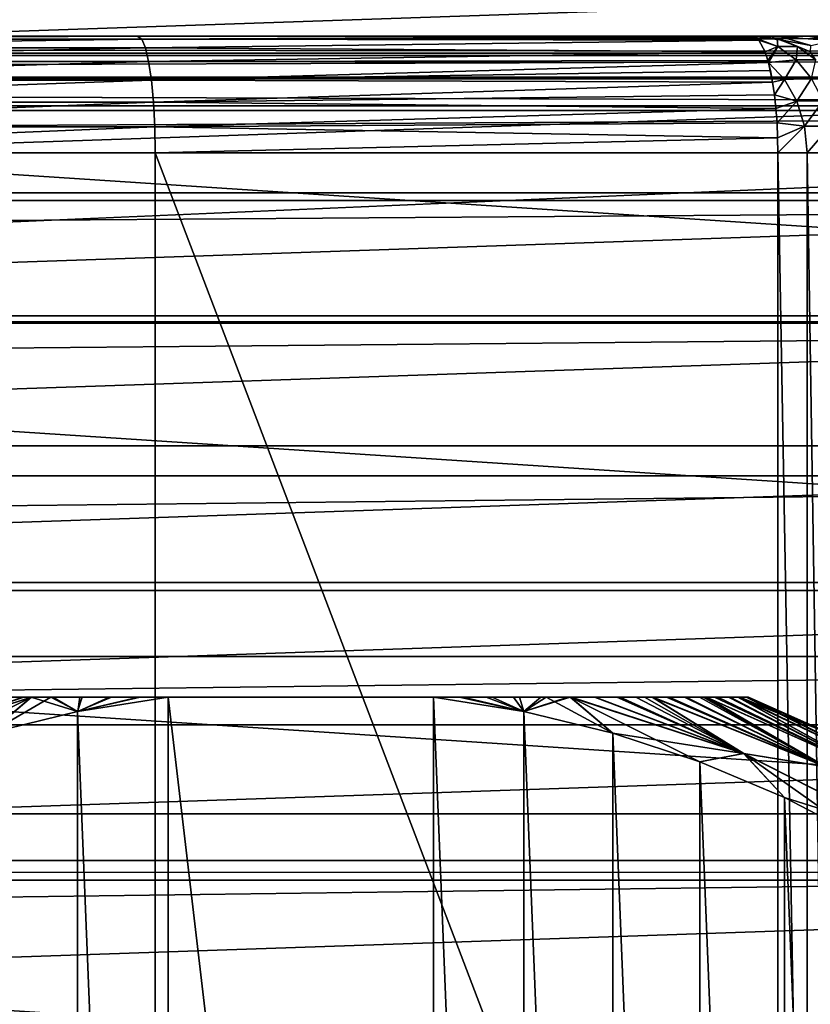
# Model space of a CAD drawing. Header units: millimetres. Extents: x -223 to 138, y -45 to 391.
# Tile 140 of 159: x 71 to 82, y 11 to 23. Entities that reach past the tile are written whole.
import ezdxf

# ---------------------------------------------------------------- set-up
doc = ezdxf.new("R2010")
doc.units = ezdxf.units.MM
doc.header["$LTSCALE"] = 81.481481
for name, color, linetype in [('10', 7, 'CONTINUOUS'), ('112', 7, 'CONTINUOUS'), ('113', 7, 'CONTINUOUS'), ('15', 7, 'CONTINUOUS'), ('29', 7, 'CONTINUOUS'), ('3', 7, 'CONTINUOUS'), ('30', 7, 'CONTINUOUS'), ('31', 7, 'CONTINUOUS'), ('32', 7, 'CONTINUOUS'), ('37', 7, 'CONTINUOUS'), ('38', 7, 'CONTINUOUS'), ('39', 7, 'CONTINUOUS'), ('4', 7, 'CONTINUOUS'), ('40', 7, 'CONTINUOUS'), ('42', 7, 'CONTINUOUS'), ('6', 7, 'CONTINUOUS'), ('7', 7, 'CONTINUOUS')]:
    doc.layers.add(name, color=color, linetype=linetype)

msp = doc.modelspace()

# ---------------------------------------------------------------- linework, layer by layer
at = {"layer": '10', "color": 7, "linetype": 'CONTINUOUS', "true_color": 0xaaaaaa}
for points in [[(64.995, 0.5, 121.694), (73.129, 0.5, 120.78), (64.995, 21.5, 121.694), (64.995, 0.5, 121.694)], [(64.995, 21.5, 121.694), (73.129, 0.5, 120.78), (73.129, 21.5, 120.78), (64.995, 21.5, 121.694)], [(73.129, 0.5, 120.78), (81.132, 0.5, 119.272), (73.129, 21.5, 120.78), (73.129, 0.5, 120.78)], [(73.129, 21.5, 120.78), (81.132, 0.5, 119.272), (81.132, 21.5, 119.272), (73.129, 21.5, 120.78)]]:
    msp.add_3dface(points, dxfattribs=at)
at = {"layer": '112', "color": 7, "linetype": 'CONTINUOUS', "true_color": 0xaaaaaa}
for points in [[(55.594, 23.852, -53.5), (54.011, 22.473, -53.5), (94.406, 23.852, -53.5), (55.594, 23.852, -53.5)], [(94.406, 23.852, -53.5), (54.011, 22.473, -53.5), (95.989, 22.473, -53.5), (94.406, 23.852, -53.5)], [(54.011, 22.473, -53.5), (52.526, 20.988, -53.5), (95.989, 22.473, -53.5), (54.011, 22.473, -53.5)], [(95.989, 22.473, -53.5), (52.526, 20.988, -53.5), (97.474, 20.988, -53.5), (95.989, 22.473, -53.5)], [(52.526, 20.988, -53.5), (51.146, 19.405, -53.5), (97.474, 20.988, -53.5), (52.526, 20.988, -53.5)], [(97.474, 20.988, -53.5), (51.146, 19.405, -53.5), (98.854, 19.405, -53.5), (97.474, 20.988, -53.5)], [(51.146, 19.405, -53.5), (49.878, 17.732, -53.5), (98.854, 19.405, -53.5), (51.146, 19.405, -53.5)], [(98.854, 19.405, -53.5), (49.878, 17.732, -53.5), (100.122, 17.732, -53.5), (98.854, 19.405, -53.5)], [(49.878, 17.732, -53.5), (48.726, 15.976, -53.5), (100.122, 17.732, -53.5), (49.878, 17.732, -53.5)], [(100.122, 17.732, -53.5), (48.726, 15.976, -53.5), (101.274, 15.976, -53.5), (100.122, 17.732, -53.5)], [(48.726, 15.976, -53.5), (47.697, 14.146, -53.5), (101.274, 15.976, -53.5), (48.726, 15.976, -53.5)], [(101.274, 15.976, -53.5), (47.697, 14.146, -53.5), (102.303, 14.146, -53.5), (101.274, 15.976, -53.5)], [(47.697, 14.146, -53.5), (46.795, 12.25, -53.5), (102.303, 14.146, -53.5), (47.697, 14.146, -53.5)], [(102.303, 14.146, -53.5), (46.795, 12.25, -53.5), (103.205, 12.249, -53.5), (102.303, 14.146, -53.5)], [(46.795, 12.25, -53.5), (46.025, 10.296, -53.5), (103.205, 12.249, -53.5), (46.795, 12.25, -53.5)], [(103.205, 12.249, -53.5), (46.025, 10.296, -53.5), (103.975, 10.296, -53.5), (103.205, 12.249, -53.5)]]:
    msp.add_3dface(points, dxfattribs=at)
at = {"layer": '113', "color": 7, "linetype": 'CONTINUOUS', "true_color": 0xaaaaaa}
for points in [[(55.672, 25.189, -73.5), (97.451, 22.451, -73.5), (52.549, 22.451, -73.5), (55.672, 25.189, -73.5)], [(94.328, 25.189, -73.5), (97.451, 22.451, -73.5), (55.672, 25.189, -73.5), (94.328, 25.189, -73.5)], [(52.549, 22.451, -73.5), (100.189, 19.328, -73.5), (49.811, 19.328, -73.5), (52.549, 22.451, -73.5)], [(97.451, 22.451, -73.5), (100.189, 19.328, -73.5), (52.549, 22.451, -73.5), (97.451, 22.451, -73.5)], [(49.811, 19.328, -73.5), (102.496, 15.875, -73.5), (47.504, 15.875, -73.5), (49.811, 19.328, -73.5)], [(100.189, 19.328, -73.5), (102.496, 15.875, -73.5), (49.811, 19.328, -73.5), (100.189, 19.328, -73.5)], [(47.504, 15.875, -73.5), (104.333, 12.15, -73.5), (45.667, 12.15, -73.5), (47.504, 15.875, -73.5)], [(102.496, 15.875, -73.5), (104.333, 12.15, -73.5), (47.504, 15.875, -73.5), (102.496, 15.875, -73.5)], [(45.667, 12.15, -73.5), (105.668, 8.218, -73.5), (44.332, 8.218, -73.5), (45.667, 12.15, -73.5)], [(104.333, 12.15, -73.5), (105.668, 8.218, -73.5), (45.667, 12.15, -73.5), (104.333, 12.15, -73.5)]]:
    msp.add_3dface(points, dxfattribs=at)
at = {"layer": '15', "color": 7, "linetype": 'CONTINUOUS', "true_color": 0xaaaaaa}
for points in [[(81.132, 21.5, 119.272), (81.132, 0.5, 119.272), (81.51, 0.5, 119.131), (81.132, 21.5, 119.272)], [(81.132, 21.5, 119.272), (81.51, 0.5, 119.131), (81.51, 21.5, 119.131), (81.132, 21.5, 119.272)], [(81.51, 0.5, 119.131), (81.836, 0.5, 118.894), (81.51, 21.5, 119.131), (81.51, 0.5, 119.131)], [(81.51, 21.5, 119.131), (81.836, 0.5, 118.894), (81.836, 21.5, 118.894), (81.51, 21.5, 119.131)]]:
    msp.add_3dface(points, dxfattribs=at)
at = {"layer": '29', "color": 7, "linetype": 'CONTINUOUS', "true_color": 0xaaaaaa}
for points in [[(72.899, 23, 119.298), (64.885, 23, 120.197), (64.908, 22.962, 120.531), (72.899, 23, 119.298)], [(72.956, 22.962, 119.627), (72.899, 23, 119.298), (64.908, 22.962, 120.531), (72.956, 22.962, 119.627)], [(64.932, 22.851, 120.847), (72.956, 22.962, 119.627), (64.908, 22.962, 120.531), (64.932, 22.851, 120.847)], [(73.003, 22.851, 119.94), (72.956, 22.962, 119.627), (64.932, 22.851, 120.847), (73.003, 22.851, 119.94)], [(80.8, 23, 117.809), (72.899, 23, 119.298), (72.956, 22.962, 119.627), (80.8, 23, 117.809)], [(80.8, 23, 117.809), (72.956, 22.962, 119.627), (80.844, 22.987, 118.001), (80.8, 23, 117.809)], [(80.844, 22.987, 118.001), (72.956, 22.962, 119.627), (80.871, 22.965, 118.123), (80.844, 22.987, 118.001)], [(80.871, 22.965, 118.123), (72.956, 22.962, 119.627), (80.886, 22.948, 118.189), (80.871, 22.965, 118.123)], [(72.956, 22.962, 119.627), (73.003, 22.851, 119.94), (80.886, 22.948, 118.189), (72.956, 22.962, 119.627)], [(80.886, 22.948, 118.189), (73.003, 22.851, 119.94), (80.967, 22.798, 118.543), (80.886, 22.948, 118.189)], [(64.953, 22.673, 121.131), (73.003, 22.851, 119.94), (64.932, 22.851, 120.847), (64.953, 22.673, 121.131)], [(73.045, 22.673, 120.221), (73.003, 22.851, 119.94), (64.953, 22.673, 121.131), (73.045, 22.673, 120.221)], [(73.003, 22.851, 119.94), (73.045, 22.673, 120.221), (80.967, 22.798, 118.543), (73.003, 22.851, 119.94)], [(80.967, 22.798, 118.543), (73.045, 22.673, 120.221), (81.003, 22.688, 118.702), (80.967, 22.798, 118.543)], [(64.971, 22.435, 121.368), (73.045, 22.673, 120.221), (64.953, 22.673, 121.131), (64.971, 22.435, 121.368)], [(73.08, 22.435, 120.456), (73.045, 22.673, 120.221), (64.971, 22.435, 121.368), (73.08, 22.435, 120.456)], [(81.003, 22.688, 118.702), (73.045, 22.673, 120.221), (81.01, 22.663, 118.733), (81.003, 22.688, 118.702)], [(73.045, 22.673, 120.221), (73.08, 22.435, 120.456), (81.01, 22.663, 118.733), (73.045, 22.673, 120.221)], [(81.01, 22.663, 118.733), (73.08, 22.435, 120.456), (81.036, 22.557, 118.847), (81.01, 22.663, 118.733)], [(81.036, 22.557, 118.847), (73.08, 22.435, 120.456), (81.064, 22.409, 118.973), (81.036, 22.557, 118.847)], [(64.984, 22.151, 121.546), (73.08, 22.435, 120.456), (64.971, 22.435, 121.368), (64.984, 22.151, 121.546)], [(73.107, 22.151, 120.633), (73.08, 22.435, 120.456), (64.984, 22.151, 121.546), (73.107, 22.151, 120.633)], [(73.08, 22.435, 120.456), (73.107, 22.151, 120.633), (81.064, 22.409, 118.973), (73.08, 22.435, 120.456)], [(81.064, 22.409, 118.973), (73.107, 22.151, 120.633), (81.088, 22.245, 119.079), (81.064, 22.409, 118.973)], [(81.088, 22.245, 119.079), (73.107, 22.151, 120.633), (81.107, 22.069, 119.163), (81.088, 22.245, 119.079)], [(64.993, 21.834, 121.656), (73.107, 22.151, 120.633), (64.984, 22.151, 121.546), (64.993, 21.834, 121.656)], [(73.123, 21.834, 120.743), (73.107, 22.151, 120.633), (64.993, 21.834, 121.656), (73.123, 21.834, 120.743)], [(73.107, 22.151, 120.633), (73.123, 21.834, 120.743), (81.107, 22.069, 119.163), (73.107, 22.151, 120.633)], [(81.107, 22.069, 119.163), (73.123, 21.834, 120.743), (81.121, 21.884, 119.223), (81.107, 22.069, 119.163)], [(64.995, 21.5, 121.694), (73.123, 21.834, 120.743), (64.993, 21.834, 121.656), (64.995, 21.5, 121.694)], [(64.995, 21.5, 121.694), (73.129, 21.5, 120.78), (73.123, 21.834, 120.743), (64.995, 21.5, 121.694)], [(81.121, 21.884, 119.223), (73.123, 21.834, 120.743), (81.129, 21.693, 119.26), (81.121, 21.884, 119.223)], [(73.123, 21.834, 120.743), (73.129, 21.5, 120.78), (81.129, 21.693, 119.26), (73.123, 21.834, 120.743)], [(73.129, 21.5, 120.78), (81.132, 21.5, 119.272), (81.129, 21.693, 119.26), (73.129, 21.5, 120.78)]]:
    msp.add_3dface(points, dxfattribs=at)
at = {"layer": '3', "color": 7, "linetype": 'CONTINUOUS', "true_color": 0xaaaaaa}
for points in [[(106, 13, -38), (106, -13, -38), (-106, -13, -38), (106, 13, -38)], [(-106, 13, -38), (106, 13, -38), (-106, -13, -38), (-106, 13, -38)]]:
    msp.add_3dface(points, dxfattribs=at)
at = {"layer": '30', "color": 7, "linetype": 'CONTINUOUS', "true_color": 0xaaaaaa}
for points in [[(80.8, 23, 117.809), (80.844, 22.987, 118.001), (80.871, 22.965, 118.123), (80.8, 23, 117.809)], [(80.8, 23, 117.809), (80.871, 22.965, 118.123), (81.124, 22.965, 117.809), (80.8, 23, 117.809)], [(80.871, 22.965, 118.123), (80.886, 22.948, 118.189), (81.13, 22.867, 118.33), (80.871, 22.965, 118.123)], [(81.124, 22.965, 117.809), (80.871, 22.965, 118.123), (81.13, 22.867, 118.33), (81.124, 22.965, 117.809)], [(80.886, 22.948, 118.189), (80.967, 22.798, 118.543), (81.13, 22.867, 118.33), (80.886, 22.948, 118.189)], [(81.124, 22.965, 117.809), (81.383, 22.866, 118.016), (81.19, 22.948, 117.809), (81.124, 22.965, 117.809)], [(81.383, 22.866, 118.016), (81.124, 22.965, 117.809), (81.13, 22.867, 118.33), (81.383, 22.866, 118.016)], [(81.19, 22.948, 117.809), (81.383, 22.866, 118.016), (81.553, 22.798, 117.809), (81.19, 22.948, 117.809)], [(80.967, 22.798, 118.543), (81.003, 22.688, 118.702), (81.13, 22.867, 118.33), (80.967, 22.798, 118.543)], [(81.003, 22.688, 118.702), (81.01, 22.663, 118.733), (81.13, 22.867, 118.33), (81.003, 22.688, 118.702)], [(81.01, 22.663, 118.733), (81.365, 22.695, 118.518), (81.13, 22.867, 118.33), (81.01, 22.663, 118.733)], [(81.365, 22.695, 118.518), (81.383, 22.866, 118.016), (81.13, 22.867, 118.33), (81.365, 22.695, 118.518)], [(81.618, 22.694, 118.203), (81.383, 22.866, 118.016), (81.365, 22.695, 118.518), (81.618, 22.694, 118.203)], [(81.383, 22.866, 118.016), (81.618, 22.694, 118.203), (81.553, 22.798, 117.809), (81.383, 22.866, 118.016)], [(81.365, 22.695, 118.518), (81.01, 22.663, 118.733), (81.219, 22.443, 118.898), (81.365, 22.695, 118.518)], [(81.01, 22.663, 118.733), (81.036, 22.557, 118.847), (81.064, 22.409, 118.973), (81.01, 22.663, 118.733)], [(81.01, 22.663, 118.733), (81.064, 22.409, 118.973), (81.219, 22.443, 118.898), (81.01, 22.663, 118.733)], [(81.562, 22.458, 118.675), (81.365, 22.695, 118.518), (81.219, 22.443, 118.898), (81.562, 22.458, 118.675)], [(81.562, 22.458, 118.675), (81.618, 22.694, 118.203), (81.365, 22.695, 118.518), (81.562, 22.458, 118.675)], [(81.064, 22.409, 118.973), (81.088, 22.245, 119.079), (81.219, 22.443, 118.898), (81.064, 22.409, 118.973)], [(81.088, 22.245, 119.079), (81.377, 22.163, 119.025), (81.219, 22.443, 118.898), (81.088, 22.245, 119.079)], [(81.377, 22.163, 119.025), (81.562, 22.458, 118.675), (81.219, 22.443, 118.898), (81.377, 22.163, 119.025)], [(81.712, 22.169, 118.794), (81.562, 22.458, 118.675), (81.377, 22.163, 119.025), (81.712, 22.169, 118.794)], [(81.088, 22.245, 119.079), (81.107, 22.069, 119.163), (81.377, 22.163, 119.025), (81.088, 22.245, 119.079)], [(81.107, 22.069, 119.163), (81.121, 21.884, 119.223), (81.377, 22.163, 119.025), (81.107, 22.069, 119.163)], [(81.121, 21.884, 119.223), (81.476, 21.842, 119.104), (81.377, 22.163, 119.025), (81.121, 21.884, 119.223)], [(81.476, 21.842, 119.104), (81.712, 22.169, 118.794), (81.377, 22.163, 119.025), (81.476, 21.842, 119.104)], [(81.805, 21.844, 118.869), (81.712, 22.169, 118.794), (81.476, 21.842, 119.104), (81.805, 21.844, 118.869)], [(81.121, 21.884, 119.223), (81.129, 21.693, 119.26), (81.476, 21.842, 119.104), (81.121, 21.884, 119.223)], [(81.129, 21.693, 119.26), (81.132, 21.5, 119.272), (81.476, 21.842, 119.104), (81.129, 21.693, 119.26)], [(81.132, 21.5, 119.272), (81.51, 21.5, 119.131), (81.476, 21.842, 119.104), (81.132, 21.5, 119.272)], [(81.51, 21.5, 119.131), (81.805, 21.844, 118.869), (81.476, 21.842, 119.104), (81.51, 21.5, 119.131)], [(81.51, 21.5, 119.131), (81.836, 21.5, 118.894), (81.805, 21.844, 118.869), (81.51, 21.5, 119.131)]]:
    msp.add_3dface(points, dxfattribs=at)
at = {"layer": '31', "color": 7, "linetype": 'CONTINUOUS', "true_color": 0xaaaaaa}
for points in [[(80.8, 23, 25.035), (80.8, 23, 117.809), (81.124, 22.965, 117.809), (80.8, 23, 25.035)], [(80.8, 23, 25.035), (81.124, 22.965, 117.809), (81.187, 22.949, 25.035), (80.8, 23, 25.035)], [(81.124, 22.965, 117.809), (81.19, 22.948, 117.809), (81.187, 22.949, 25.035), (81.124, 22.965, 117.809)], [(81.187, 22.949, 25.035), (81.19, 22.948, 117.809), (81.549, 22.8, 25.035), (81.187, 22.949, 25.035)], [(81.19, 22.948, 117.809), (81.553, 22.798, 117.809), (81.549, 22.8, 25.035), (81.19, 22.948, 117.809)]]:
    msp.add_3dface(points, dxfattribs=at)
at = {"layer": '32', "color": 7, "linetype": 'CONTINUOUS', "true_color": 0xaaaaaa}
for points in [[(80.974, 23, 22.347), (80.8, 23, 25.035), (81.189, 22.986, 22.25), (80.974, 23, 22.347)], [(80.8, 23, 25.035), (81.187, 22.949, 25.035), (81.189, 22.986, 22.25), (80.8, 23, 25.035)], [(81.515, 23, 19.474), (80.974, 23, 22.347), (81.189, 22.986, 22.25), (81.515, 23, 19.474)], [(81.187, 22.949, 25.035), (81.556, 22.88, 22.436), (81.189, 22.986, 22.25), (81.187, 22.949, 25.035)], [(81.187, 22.949, 25.035), (81.549, 22.8, 25.035), (81.556, 22.88, 22.436), (81.187, 22.949, 25.035)], [(81.849, 22.943, 19.831), (81.515, 23, 19.474), (81.189, 22.986, 22.25), (81.849, 22.943, 19.831)], [(81.556, 22.88, 22.436), (81.849, 22.943, 19.831), (81.189, 22.986, 22.25), (81.556, 22.88, 22.436)], [(81.548, 23, 19.342), (81.515, 23, 19.474), (82.389, 22.985, 17.247), (81.548, 23, 19.342)], [(81.515, 23, 19.474), (81.849, 22.943, 19.831), (82.389, 22.985, 17.247), (81.515, 23, 19.474)], [(82.011, 23, 17.724), (81.548, 23, 19.342), (82.389, 22.985, 17.247), (82.011, 23, 17.724)]]:
    msp.add_3dface(points, dxfattribs=at)
at = {"layer": '37', "color": 7, "linetype": 'CONTINUOUS', "true_color": 0xaaaaaa}
for points in [[(80.754, 14.5, -40.8), (81.888, 13.997, -40.8), (80.754, 14.5, -52.5), (80.754, 14.5, -40.8)], [(80.754, 14.5, -52.5), (81.888, 13.997, -40.8), (81.888, 13.997, -52.5), (80.754, 14.5, -52.5)]]:
    msp.add_3dface(points, dxfattribs=at)
at = {"layer": '38', "color": 7, "linetype": 'CONTINUOUS', "true_color": 0xaaaaaa}
for points in [[(72.132, 14.316, -39.8), (73.294, -14.5, -39.8), (73.294, 14.5, -39.8), (72.132, 14.316, -39.8)], [(73.294, -14.5, -39.8), (76.706, -14.5, -39.8), (73.294, 14.5, -39.8), (73.294, -14.5, -39.8)], [(73.294, 14.5, -39.8), (76.706, -14.5, -39.8), (76.706, 14.5, -39.8), (73.294, 14.5, -39.8)], [(76.706, 14.5, -39.8), (76.706, -14.5, -39.8), (77.868, -14.316, -39.8), (76.706, 14.5, -39.8)], [(77.868, 14.316, -39.8), (76.706, 14.5, -39.8), (77.868, -14.316, -39.8), (77.868, 14.316, -39.8)], [(70.991, 14.039, -39.8), (72.132, -14.316, -39.8), (72.132, 14.316, -39.8), (70.991, 14.039, -39.8)], [(72.132, -14.316, -39.8), (73.294, -14.5, -39.8), (72.132, 14.316, -39.8), (72.132, -14.316, -39.8)], [(79.009, 14.039, -39.8), (77.868, 14.316, -39.8), (79.009, -14.039, -39.8), (79.009, 14.039, -39.8)], [(79.009, -14.039, -39.8), (77.868, 14.316, -39.8), (77.868, -14.316, -39.8), (79.009, -14.039, -39.8)], [(70.991, -14.039, -39.8), (72.132, -14.316, -39.8), (70.991, 14.039, -39.8), (70.991, -14.039, -39.8)], [(80.13, 13.669, -39.8), (79.009, 14.039, -39.8), (80.13, -13.669, -39.8), (80.13, 13.669, -39.8)], [(80.13, -13.669, -39.8), (79.009, 14.039, -39.8), (79.009, -14.039, -39.8), (80.13, -13.669, -39.8)], [(81.216, 13.211, -39.8), (80.13, 13.669, -39.8), (81.216, -13.211, -39.8), (81.216, 13.211, -39.8)], [(81.216, -13.211, -39.8), (80.13, 13.669, -39.8), (80.13, -13.669, -39.8), (81.216, -13.211, -39.8)], [(82.262, 12.666, -39.8), (81.216, 13.211, -39.8), (82.262, -12.666, -39.8), (82.262, 12.666, -39.8)], [(82.262, -12.666, -39.8), (81.216, 13.211, -39.8), (81.216, -13.211, -39.8), (82.262, -12.666, -39.8)]]:
    msp.add_3dface(points, dxfattribs=at)
at = {"layer": '39', "color": 7, "linetype": 'CONTINUOUS', "true_color": 0xaaaaaa}
for points in [[(69.309, 13.78, -39.849), (70.991, 14.039, -39.8), (71.536, 14.5, -39.849), (69.309, 13.78, -39.849)], [(69.309, 13.78, -39.849), (71.536, 14.5, -39.849), (71.44, 14.5, -39.856), (69.309, 13.78, -39.849)], [(71.078, 14.5, -39.893), (69.309, 13.78, -39.849), (71.44, 14.5, -39.856), (71.078, 14.5, -39.893)], [(70.991, 14.039, -39.8), (72.132, 14.316, -39.8), (71.536, 14.5, -39.849), (70.991, 14.039, -39.8)], [(71.536, 14.5, -39.849), (72.132, 14.316, -39.8), (71.813, 14.5, -39.831), (71.536, 14.5, -39.849)], [(71.813, 14.5, -39.831), (72.132, 14.316, -39.8), (72.191, 14.5, -39.815), (71.813, 14.5, -39.831)], [(72.132, 14.316, -39.8), (73.294, 14.5, -39.8), (72.934, 14.5, -39.801), (72.132, 14.316, -39.8)], [(72.191, 14.5, -39.815), (72.132, 14.316, -39.8), (72.566, 14.5, -39.805), (72.191, 14.5, -39.815)], [(72.566, 14.5, -39.805), (72.132, 14.316, -39.8), (72.934, 14.5, -39.801), (72.566, 14.5, -39.805)], [(76.706, 14.5, -39.8), (77.868, 14.316, -39.8), (77.088, 14.5, -39.801), (76.706, 14.5, -39.8)], [(77.088, 14.5, -39.801), (77.868, 14.316, -39.8), (77.458, 14.5, -39.806), (77.088, 14.5, -39.801)], [(77.458, 14.5, -39.806), (77.868, 14.316, -39.8), (77.813, 14.5, -39.815), (77.458, 14.5, -39.806)], [(77.813, 14.5, -39.815), (77.868, 14.316, -39.8), (78.153, 14.5, -39.829), (77.813, 14.5, -39.815)], [(77.868, 14.316, -39.8), (79.009, 14.039, -39.8), (78.153, 14.5, -39.829), (77.868, 14.316, -39.8)], [(78.153, 14.5, -39.829), (79.009, 14.039, -39.8), (78.468, 14.5, -39.849), (78.153, 14.5, -39.829)], [(79.009, 14.039, -39.8), (80.13, 13.669, -39.8), (78.468, 14.5, -39.849), (79.009, 14.039, -39.8)], [(78.468, 14.5, -39.849), (80.13, 13.669, -39.8), (80.695, 13.778, -39.849), (78.468, 14.5, -39.849)], [(78.468, 14.5, -39.849), (80.695, 13.778, -39.849), (78.479, 14.5, -39.85), (78.468, 14.5, -39.849)], [(78.479, 14.5, -39.85), (80.695, 13.778, -39.849), (78.784, 14.5, -39.877), (78.479, 14.5, -39.85)], [(78.784, 14.5, -39.877), (80.695, 13.778, -39.849), (79.062, 14.5, -39.911), (78.784, 14.5, -39.877)], [(79.062, 14.5, -39.911), (80.695, 13.778, -39.849), (79.308, 14.5, -39.95), (79.062, 14.5, -39.911)], [(79.308, 14.5, -39.95), (80.695, 13.778, -39.849), (79.519, 14.5, -39.991), (79.308, 14.5, -39.95)], [(79.519, 14.5, -39.991), (80.695, 13.778, -39.849), (81.752, 13.604, -39.991), (79.519, 14.5, -39.991)], [(79.519, 14.5, -39.991), (81.752, 13.604, -39.991), (79.53, 14.5, -39.993), (79.519, 14.5, -39.991)], [(79.53, 14.5, -39.993), (81.752, 13.604, -39.991), (79.734, 14.5, -40.043), (79.53, 14.5, -39.993)], [(79.734, 14.5, -40.043), (81.752, 13.604, -39.991), (79.931, 14.5, -40.101), (79.734, 14.5, -40.043)], [(79.931, 14.5, -40.101), (81.752, 13.604, -39.991), (80.126, 14.5, -40.173), (79.931, 14.5, -40.101)], [(80.126, 14.5, -40.173), (81.752, 13.604, -39.991), (80.211, 14.5, -40.211), (80.126, 14.5, -40.173)], [(80.211, 14.5, -40.211), (81.752, 13.604, -39.991), (82.363, 13.536, -40.213), (80.211, 14.5, -40.211)], [(80.211, 14.5, -40.211), (82.363, 13.536, -40.213), (80.319, 14.5, -40.265), (80.211, 14.5, -40.211)], [(80.319, 14.5, -40.265), (82.363, 13.536, -40.213), (80.496, 14.5, -40.378), (80.319, 14.5, -40.265)], [(82.363, 13.536, -40.213), (80.62, 14.5, -40.491), (80.496, 14.5, -40.378), (82.363, 13.536, -40.213)], [(80.62, 14.5, -40.491), (82.724, 13.498, -40.492), (80.636, 14.5, -40.51), (80.62, 14.5, -40.491)], [(82.724, 13.498, -40.492), (80.62, 14.5, -40.491), (82.363, 13.536, -40.213), (82.724, 13.498, -40.492)], [(80.636, 14.5, -40.51), (82.724, 13.498, -40.492), (80.725, 14.5, -40.655), (80.636, 14.5, -40.51)], [(82.724, 13.498, -40.492), (80.754, 14.5, -40.8), (80.725, 14.5, -40.655), (82.724, 13.498, -40.492)], [(81.888, 13.997, -40.8), (80.754, 14.5, -40.8), (82.724, 13.498, -40.492), (81.888, 13.997, -40.8)], [(80.13, 13.669, -39.8), (81.216, 13.211, -39.8), (80.695, 13.778, -39.849), (80.13, 13.669, -39.8)], [(81.216, 13.211, -39.8), (82.262, 12.666, -39.8), (80.695, 13.778, -39.849), (81.216, 13.211, -39.8)], [(80.695, 13.778, -39.849), (82.262, 12.666, -39.8), (82.782, 12.717, -39.849), (80.695, 13.778, -39.849)], [(80.695, 13.778, -39.849), (82.782, 12.717, -39.849), (81.752, 13.604, -39.991), (80.695, 13.778, -39.849)]]:
    msp.add_3dface(points, dxfattribs=at)
at = {"layer": '4', "color": 7, "linetype": 'CONTINUOUS', "true_color": 0xaaaaaa}
for points in [[(106, 22.752, 3.366), (106, 22.999, 0.106), (-106, 22.752, 3.366), (106, 22.752, 3.366)], [(106, 22.999, 0.106), (106, 22.783, -3.152), (-106, 22.999, 0.106), (106, 22.999, 0.106)], [(106, 22.999, 0.106), (-106, 22.999, 0.106), (-106, 22.752, 3.366), (106, 22.999, 0.106)], [(106, 22.783, -3.152), (-106, 22.783, -3.152), (-106, 22.999, 0.106), (106, 22.783, -3.152)], [(106, 22.783, -3.152), (106, 22.103, -6.359), (-106, 22.783, -3.152), (106, 22.783, -3.152)], [(106, 22.103, -6.359), (-106, 22.103, -6.359), (-106, 22.783, -3.152), (106, 22.103, -6.359)], [(106, 22.043, 6.565), (106, 22.752, 3.366), (-106, 22.043, 6.565), (106, 22.043, 6.565)], [(106, 22.752, 3.366), (-106, 22.752, 3.366), (-106, 22.043, 6.565), (106, 22.752, 3.366)], [(106, 20.888, 9.626), (106, 22.043, 6.565), (-106, 20.888, 9.626), (106, 20.888, 9.626)], [(106, 22.043, 6.565), (-106, 22.043, 6.565), (-106, 20.888, 9.626), (106, 22.043, 6.565)], [(106, 19.312, 12.49), (106, 20.888, 9.626), (-106, 19.312, 12.49), (106, 19.312, 12.49)], [(106, 20.888, 9.626), (-106, 20.888, 9.626), (-106, 19.312, 12.49), (106, 20.888, 9.626)], [(106, 17.346, 15.104), (106, 19.312, 12.49), (-106, 17.346, 15.104), (106, 17.346, 15.104)], [(106, 19.312, 12.49), (-106, 19.312, 12.49), (-106, 17.346, 15.104), (106, 19.312, 12.49)], [(106, 15.023, 17.415), (106, 17.346, 15.104), (-106, 15.023, 17.415), (106, 15.023, 17.415)], [(106, 17.346, 15.104), (-106, 17.346, 15.104), (-106, 15.023, 17.415), (106, 17.346, 15.104)], [(106, 12.401, 19.37), (106, 15.023, 17.415), (-106, 12.401, 19.37), (106, 12.401, 19.37)], [(106, 15.023, 17.415), (-106, 15.023, 17.415), (-106, 12.401, 19.37), (106, 15.023, 17.415)], [(106, 9.53, 20.932), (106, 12.401, 19.37), (-106, 9.53, 20.932), (106, 9.53, 20.932)], [(106, 12.401, 19.37), (-106, 12.401, 19.37), (-106, 9.53, 20.932), (106, 12.401, 19.37)]]:
    msp.add_3dface(points, dxfattribs=at)
at = {"layer": '40', "color": 7, "linetype": 'CONTINUOUS', "true_color": 0xaaaaaa}
for points in [[(71.539, 14.5, -53.452), (69.87, 13.669, -53.5), (69.313, 13.781, -53.451), (71.539, 14.5, -53.452)], [(71.539, 14.5, -53.452), (69.313, 13.781, -53.451), (71.427, 14.5, -53.443), (71.539, 14.5, -53.452)], [(71.427, 14.5, -53.443), (69.313, 13.781, -53.451), (71.077, 14.5, -53.407), (71.427, 14.5, -53.443)], [(70.991, 14.039, -53.5), (69.87, 13.669, -53.5), (71.539, 14.5, -53.452), (70.991, 14.039, -53.5)], [(72.134, 14.316, -53.5), (70.991, 14.039, -53.5), (71.789, 14.5, -53.468), (72.134, 14.316, -53.5)], [(71.789, 14.5, -53.468), (70.991, 14.039, -53.5), (71.539, 14.5, -53.452), (71.789, 14.5, -53.468)], [(72.16, 14.5, -53.484), (72.134, 14.316, -53.5), (71.789, 14.5, -53.468), (72.16, 14.5, -53.484)], [(73.294, 14.5, -53.5), (72.134, 14.316, -53.5), (72.914, 14.5, -53.499), (73.294, 14.5, -53.5)], [(72.914, 14.5, -53.499), (72.134, 14.316, -53.5), (72.536, 14.5, -53.494), (72.914, 14.5, -53.499)], [(72.536, 14.5, -53.494), (72.134, 14.316, -53.5), (72.16, 14.5, -53.484), (72.536, 14.5, -53.494)], [(77.866, 14.316, -53.5), (76.706, 14.5, -53.5), (77.041, 14.5, -53.499), (77.866, 14.316, -53.5)], [(77.383, 14.5, -53.496), (77.866, 14.316, -53.5), (77.041, 14.5, -53.499), (77.383, 14.5, -53.496)], [(77.733, 14.5, -53.488), (77.866, 14.316, -53.5), (77.383, 14.5, -53.496), (77.733, 14.5, -53.488)], [(78.085, 14.5, -53.474), (77.866, 14.316, -53.5), (77.733, 14.5, -53.488), (78.085, 14.5, -53.474)], [(79.009, 14.039, -53.5), (77.866, 14.316, -53.5), (78.463, 14.5, -53.451), (79.009, 14.039, -53.5)], [(78.463, 14.5, -53.451), (77.866, 14.316, -53.5), (78.434, 14.5, -53.454), (78.463, 14.5, -53.451)], [(78.434, 14.5, -53.454), (77.866, 14.316, -53.5), (78.085, 14.5, -53.474), (78.434, 14.5, -53.454)], [(80.691, 13.779, -53.451), (79.009, 14.039, -53.5), (78.463, 14.5, -53.451), (80.691, 13.779, -53.451)], [(80.691, 13.779, -53.451), (78.463, 14.5, -53.451), (78.776, 14.5, -53.423), (80.691, 13.779, -53.451)], [(79.106, 14.5, -53.383), (80.691, 13.779, -53.451), (78.776, 14.5, -53.423), (79.106, 14.5, -53.383)], [(79.416, 14.5, -53.33), (80.691, 13.779, -53.451), (79.106, 14.5, -53.383), (79.416, 14.5, -53.33)], [(79.516, 14.5, -53.31), (80.691, 13.779, -53.451), (79.416, 14.5, -53.33), (79.516, 14.5, -53.31)], [(80.691, 13.779, -53.451), (79.516, 14.5, -53.31), (81.747, 13.606, -53.309), (80.691, 13.779, -53.451)], [(79.516, 14.5, -53.31), (79.7, 14.5, -53.266), (81.747, 13.606, -53.309), (79.516, 14.5, -53.31)], [(79.7, 14.5, -53.266), (79.952, 14.5, -53.192), (81.747, 13.606, -53.309), (79.7, 14.5, -53.266)], [(79.952, 14.5, -53.192), (80.171, 14.5, -53.107), (81.747, 13.606, -53.309), (79.952, 14.5, -53.192)], [(80.171, 14.5, -53.107), (80.213, 14.5, -53.088), (81.747, 13.606, -53.309), (80.171, 14.5, -53.107)], [(80.213, 14.5, -53.088), (80.359, 14.5, -53.013), (82.363, 13.536, -53.088), (80.213, 14.5, -53.088)], [(80.213, 14.5, -53.088), (82.363, 13.536, -53.088), (81.747, 13.606, -53.309), (80.213, 14.5, -53.088)], [(80.359, 14.5, -53.013), (80.518, 14.5, -52.904), (82.363, 13.536, -53.088), (80.359, 14.5, -53.013)], [(80.518, 14.5, -52.904), (80.619, 14.5, -52.81), (82.363, 13.536, -53.088), (80.518, 14.5, -52.904)], [(80.645, 14.5, -52.78), (81.888, 13.997, -52.5), (80.619, 14.5, -52.81), (80.645, 14.5, -52.78)], [(80.619, 14.5, -52.81), (81.888, 13.997, -52.5), (82.722, 13.498, -52.809), (80.619, 14.5, -52.81)], [(80.619, 14.5, -52.81), (82.722, 13.498, -52.809), (82.363, 13.536, -53.088), (80.619, 14.5, -52.81)], [(80.728, 14.5, -52.639), (81.888, 13.997, -52.5), (80.645, 14.5, -52.78), (80.728, 14.5, -52.639)], [(80.754, 14.5, -52.5), (81.888, 13.997, -52.5), (80.728, 14.5, -52.639), (80.754, 14.5, -52.5)], [(80.13, 13.669, -53.5), (79.009, 14.039, -53.5), (80.691, 13.779, -53.451), (80.13, 13.669, -53.5)], [(81.216, 13.211, -53.5), (80.13, 13.669, -53.5), (80.691, 13.779, -53.451), (81.216, 13.211, -53.5)], [(82.778, 12.718, -53.451), (81.216, 13.211, -53.5), (80.691, 13.779, -53.451), (82.778, 12.718, -53.451)], [(82.778, 12.718, -53.451), (80.691, 13.779, -53.451), (81.747, 13.606, -53.309), (82.778, 12.718, -53.451)], [(82.262, 12.666, -53.5), (81.216, 13.211, -53.5), (82.778, 12.718, -53.451), (82.262, 12.666, -53.5)]]:
    msp.add_3dface(points, dxfattribs=at)
at = {"layer": '42', "color": 7, "linetype": 'CONTINUOUS', "true_color": 0xaaaaaa}
for points in [[(69.246, 14.5, -52.5), (69.246, 14.5, -40.8), (80.754, 14.5, -52.5), (69.246, 14.5, -52.5)], [(69.246, 14.5, -52.5), (80.754, 14.5, -52.5), (80.728, 14.5, -52.639), (69.246, 14.5, -52.5)], [(69.246, 14.5, -52.5), (80.728, 14.5, -52.639), (69.275, 14.5, -52.647), (69.246, 14.5, -52.5)], [(69.246, 14.5, -40.8), (80.754, 14.5, -40.8), (80.754, 14.5, -52.5), (69.246, 14.5, -40.8)], [(80.754, 14.5, -40.8), (69.246, 14.5, -40.8), (69.275, 14.5, -40.653), (80.754, 14.5, -40.8)], [(80.754, 14.5, -40.8), (69.275, 14.5, -40.653), (80.725, 14.5, -40.655), (80.754, 14.5, -40.8)], [(69.275, 14.5, -40.653), (69.363, 14.5, -40.511), (80.725, 14.5, -40.655), (69.275, 14.5, -40.653)], [(80.728, 14.5, -52.639), (80.645, 14.5, -52.78), (69.275, 14.5, -52.647), (80.728, 14.5, -52.639)], [(80.645, 14.5, -52.78), (69.365, 14.5, -52.792), (69.275, 14.5, -52.647), (80.645, 14.5, -52.78)], [(69.363, 14.5, -40.511), (69.379, 14.5, -40.491), (80.636, 14.5, -40.51), (69.363, 14.5, -40.511)], [(69.363, 14.5, -40.511), (80.636, 14.5, -40.51), (80.725, 14.5, -40.655), (69.363, 14.5, -40.511)], [(80.645, 14.5, -52.78), (80.619, 14.5, -52.81), (69.365, 14.5, -52.792), (80.645, 14.5, -52.78)], [(80.619, 14.5, -52.81), (69.38, 14.5, -52.809), (69.365, 14.5, -52.792), (80.619, 14.5, -52.81)], [(69.379, 14.5, -40.491), (69.5, 14.5, -40.381), (80.62, 14.5, -40.491), (69.379, 14.5, -40.491)], [(69.379, 14.5, -40.491), (80.62, 14.5, -40.491), (80.636, 14.5, -40.51), (69.379, 14.5, -40.491)], [(80.619, 14.5, -52.81), (80.518, 14.5, -52.904), (69.38, 14.5, -52.809), (80.619, 14.5, -52.81)], [(69.38, 14.5, -52.809), (80.518, 14.5, -52.904), (69.506, 14.5, -52.924), (69.38, 14.5, -52.809)], [(69.5, 14.5, -40.381), (69.676, 14.5, -40.268), (80.496, 14.5, -40.378), (69.5, 14.5, -40.381)], [(80.62, 14.5, -40.491), (69.5, 14.5, -40.381), (80.496, 14.5, -40.378), (80.62, 14.5, -40.491)], [(80.518, 14.5, -52.904), (80.359, 14.5, -53.013), (69.506, 14.5, -52.924), (80.518, 14.5, -52.904)], [(80.359, 14.5, -53.013), (69.687, 14.5, -53.038), (69.506, 14.5, -52.924), (80.359, 14.5, -53.013)], [(69.676, 14.5, -40.268), (69.786, 14.5, -40.212), (80.319, 14.5, -40.265), (69.676, 14.5, -40.268)], [(69.676, 14.5, -40.268), (80.319, 14.5, -40.265), (80.496, 14.5, -40.378), (69.676, 14.5, -40.268)], [(80.359, 14.5, -53.013), (80.213, 14.5, -53.088), (69.687, 14.5, -53.038), (80.359, 14.5, -53.013)], [(80.213, 14.5, -53.088), (69.787, 14.5, -53.089), (69.687, 14.5, -53.038), (80.213, 14.5, -53.088)], [(69.786, 14.5, -40.212), (69.885, 14.5, -40.169), (80.211, 14.5, -40.211), (69.786, 14.5, -40.212)], [(69.786, 14.5, -40.212), (80.211, 14.5, -40.211), (80.319, 14.5, -40.265), (69.786, 14.5, -40.212)], [(80.213, 14.5, -53.088), (80.171, 14.5, -53.107), (69.787, 14.5, -53.089), (80.213, 14.5, -53.088)], [(80.171, 14.5, -53.107), (69.901, 14.5, -53.138), (69.787, 14.5, -53.089), (80.171, 14.5, -53.107)], [(69.885, 14.5, -40.169), (70.131, 14.5, -40.082), (79.931, 14.5, -40.101), (69.885, 14.5, -40.169)], [(69.885, 14.5, -40.169), (79.931, 14.5, -40.101), (80.126, 14.5, -40.173), (69.885, 14.5, -40.169)], [(69.885, 14.5, -40.169), (80.126, 14.5, -40.173), (80.211, 14.5, -40.211), (69.885, 14.5, -40.169)], [(80.171, 14.5, -53.107), (79.952, 14.5, -53.192), (69.901, 14.5, -53.138), (80.171, 14.5, -53.107)], [(79.952, 14.5, -53.192), (70.15, 14.5, -53.224), (69.901, 14.5, -53.138), (79.952, 14.5, -53.192)], [(70.131, 14.5, -40.082), (70.415, 14.5, -40.006), (79.734, 14.5, -40.043), (70.131, 14.5, -40.082)], [(70.131, 14.5, -40.082), (79.734, 14.5, -40.043), (79.931, 14.5, -40.101), (70.131, 14.5, -40.082)], [(79.952, 14.5, -53.192), (79.7, 14.5, -53.266), (70.15, 14.5, -53.224), (79.952, 14.5, -53.192)], [(79.7, 14.5, -53.266), (70.432, 14.5, -53.298), (70.15, 14.5, -53.224), (79.7, 14.5, -53.266)], [(70.415, 14.5, -40.006), (70.482, 14.5, -39.991), (79.53, 14.5, -39.993), (70.415, 14.5, -40.006)], [(70.415, 14.5, -40.006), (79.53, 14.5, -39.993), (79.734, 14.5, -40.043), (70.415, 14.5, -40.006)], [(79.7, 14.5, -53.266), (79.516, 14.5, -53.31), (70.432, 14.5, -53.298), (79.7, 14.5, -53.266)], [(79.516, 14.5, -53.31), (70.484, 14.5, -53.31), (70.432, 14.5, -53.298), (79.516, 14.5, -53.31)], [(70.482, 14.5, -39.991), (70.733, 14.5, -39.943), (79.519, 14.5, -39.991), (70.482, 14.5, -39.991)], [(70.482, 14.5, -39.991), (79.519, 14.5, -39.991), (79.53, 14.5, -39.993), (70.482, 14.5, -39.991)], [(79.516, 14.5, -53.31), (79.416, 14.5, -53.33), (70.484, 14.5, -53.31), (79.516, 14.5, -53.31)], [(79.416, 14.5, -53.33), (70.743, 14.5, -53.359), (70.484, 14.5, -53.31), (79.416, 14.5, -53.33)], [(70.733, 14.5, -39.943), (71.078, 14.5, -39.893), (79.062, 14.5, -39.911), (70.733, 14.5, -39.943)], [(70.733, 14.5, -39.943), (79.062, 14.5, -39.911), (79.308, 14.5, -39.95), (70.733, 14.5, -39.943)], [(70.733, 14.5, -39.943), (79.308, 14.5, -39.95), (79.519, 14.5, -39.991), (70.733, 14.5, -39.943)], [(79.416, 14.5, -53.33), (79.106, 14.5, -53.383), (70.743, 14.5, -53.359), (79.416, 14.5, -53.33)], [(79.106, 14.5, -53.383), (71.077, 14.5, -53.407), (70.743, 14.5, -53.359), (79.106, 14.5, -53.383)], [(79.106, 14.5, -53.383), (78.776, 14.5, -53.423), (71.077, 14.5, -53.407), (79.106, 14.5, -53.383)], [(78.776, 14.5, -53.423), (71.427, 14.5, -53.443), (71.077, 14.5, -53.407), (78.776, 14.5, -53.423)], [(71.078, 14.5, -39.893), (71.44, 14.5, -39.856), (78.784, 14.5, -39.877), (71.078, 14.5, -39.893)], [(71.078, 14.5, -39.893), (78.784, 14.5, -39.877), (79.062, 14.5, -39.911), (71.078, 14.5, -39.893)], [(78.776, 14.5, -53.423), (78.463, 14.5, -53.451), (71.427, 14.5, -53.443), (78.776, 14.5, -53.423)], [(78.463, 14.5, -53.451), (71.539, 14.5, -53.452), (71.427, 14.5, -53.443), (78.463, 14.5, -53.451)], [(71.44, 14.5, -39.856), (71.536, 14.5, -39.849), (78.479, 14.5, -39.85), (71.44, 14.5, -39.856)], [(71.44, 14.5, -39.856), (78.479, 14.5, -39.85), (78.784, 14.5, -39.877), (71.44, 14.5, -39.856)], [(71.536, 14.5, -39.849), (71.813, 14.5, -39.831), (78.468, 14.5, -39.849), (71.536, 14.5, -39.849)], [(71.536, 14.5, -39.849), (78.468, 14.5, -39.849), (78.479, 14.5, -39.85), (71.536, 14.5, -39.849)], [(78.463, 14.5, -53.451), (78.434, 14.5, -53.454), (71.539, 14.5, -53.452), (78.463, 14.5, -53.451)], [(78.434, 14.5, -53.454), (71.789, 14.5, -53.468), (71.539, 14.5, -53.452), (78.434, 14.5, -53.454)], [(78.434, 14.5, -53.454), (78.085, 14.5, -53.474), (71.789, 14.5, -53.468), (78.434, 14.5, -53.454)], [(78.085, 14.5, -53.474), (72.16, 14.5, -53.484), (71.789, 14.5, -53.468), (78.085, 14.5, -53.474)], [(71.813, 14.5, -39.831), (72.191, 14.5, -39.815), (78.153, 14.5, -39.829), (71.813, 14.5, -39.831)], [(71.813, 14.5, -39.831), (78.153, 14.5, -39.829), (78.468, 14.5, -39.849), (71.813, 14.5, -39.831)], [(78.085, 14.5, -53.474), (77.733, 14.5, -53.488), (72.16, 14.5, -53.484), (78.085, 14.5, -53.474)], [(77.733, 14.5, -53.488), (72.536, 14.5, -53.494), (72.16, 14.5, -53.484), (77.733, 14.5, -53.488)], [(72.191, 14.5, -39.815), (72.566, 14.5, -39.805), (77.458, 14.5, -39.806), (72.191, 14.5, -39.815)], [(72.191, 14.5, -39.815), (77.458, 14.5, -39.806), (77.813, 14.5, -39.815), (72.191, 14.5, -39.815)], [(72.191, 14.5, -39.815), (77.813, 14.5, -39.815), (78.153, 14.5, -39.829), (72.191, 14.5, -39.815)], [(77.733, 14.5, -53.488), (77.383, 14.5, -53.496), (72.536, 14.5, -53.494), (77.733, 14.5, -53.488)], [(77.383, 14.5, -53.496), (72.914, 14.5, -53.499), (72.536, 14.5, -53.494), (77.383, 14.5, -53.496)], [(72.566, 14.5, -39.805), (72.934, 14.5, -39.801), (77.088, 14.5, -39.801), (72.566, 14.5, -39.805)], [(72.566, 14.5, -39.805), (77.088, 14.5, -39.801), (77.458, 14.5, -39.806), (72.566, 14.5, -39.805)], [(77.041, 14.5, -53.499), (76.706, 14.5, -53.5), (72.914, 14.5, -53.499), (77.041, 14.5, -53.499)], [(76.706, 14.5, -53.5), (73.294, 14.5, -53.5), (72.914, 14.5, -53.499), (76.706, 14.5, -53.5)], [(77.383, 14.5, -53.496), (77.041, 14.5, -53.499), (72.914, 14.5, -53.499), (77.383, 14.5, -53.496)], [(72.934, 14.5, -39.801), (73.294, 14.5, -39.8), (77.088, 14.5, -39.801), (72.934, 14.5, -39.801)], [(73.294, 14.5, -39.8), (76.706, 14.5, -39.8), (77.088, 14.5, -39.801), (73.294, 14.5, -39.8)]]:
    msp.add_3dface(points, dxfattribs=at)
at = {"layer": '6', "color": 7, "linetype": 'CONTINUOUS', "true_color": 0xaaaaaa}
for points in [[(106, 22.103, -6.359), (106, 13, -38), (-106, 13, -38), (106, 22.103, -6.359)], [(106, 22.103, -6.359), (-106, 13, -38), (-106, 22.103, -6.359), (106, 22.103, -6.359)]]:
    msp.add_3dface(points, dxfattribs=at)
at = {"layer": '7', "color": 7, "linetype": 'CONTINUOUS', "true_color": 0xaaaaaa}
for points in [[(22.961, 23, 2.272), (92.3, 23), (21.3, 23), (22.961, 23, 2.272)], [(90.638, 23, 2.274), (92.3, 23), (22.961, 23, 2.272), (90.638, 23, 2.274)], [(23.736, 23, 3.359), (90.638, 23, 2.274), (22.961, 23, 2.272), (23.736, 23, 3.359)], [(89.864, 23, 3.359), (90.638, 23, 2.274), (23.736, 23, 3.359), (89.864, 23, 3.359)], [(24.511, 23, 4.461), (89.864, 23, 3.359), (23.736, 23, 3.359), (24.511, 23, 4.461)], [(89.087, 23, 4.464), (89.864, 23, 3.359), (24.511, 23, 4.461), (89.087, 23, 4.464)], [(25.946, 23, 6.566), (89.087, 23, 4.464), (24.511, 23, 4.461), (25.946, 23, 6.566)], [(87.651, 23, 6.569), (89.087, 23, 4.464), (25.946, 23, 6.566), (87.651, 23, 6.569)], [(26.116, 23, 6.823), (87.651, 23, 6.569), (25.946, 23, 6.566), (26.116, 23, 6.823)], [(87.485, 23, 6.823), (87.651, 23, 6.569), (26.116, 23, 6.823), (87.485, 23, 6.823)], [(27.24, 23, 8.591), (87.485, 23, 6.823), (26.116, 23, 6.823), (27.24, 23, 8.591)], [(86.358, 23, 8.595), (87.485, 23, 6.823), (27.24, 23, 8.591), (86.358, 23, 8.595)], [(28.392, 23, 10.546), (86.358, 23, 8.595), (27.24, 23, 8.591), (28.392, 23, 10.546)], [(85.208, 23, 10.546), (86.358, 23, 8.595), (28.392, 23, 10.546), (85.208, 23, 10.546)], [(29.4, 23, 12.435), (85.208, 23, 10.546), (28.392, 23, 10.546), (29.4, 23, 12.435)], [(84.198, 23, 12.439), (85.208, 23, 10.546), (29.4, 23, 12.435), (84.198, 23, 12.439)], [(30.268, 23, 14.265), (84.198, 23, 12.439), (29.4, 23, 12.435), (30.268, 23, 14.265)], [(83.33, 23, 14.269), (84.198, 23, 12.439), (30.268, 23, 14.265), (83.33, 23, 14.269)], [(30.464, 23, 14.715), (83.33, 23, 14.269), (30.268, 23, 14.265), (30.464, 23, 14.715)], [(83.136, 23, 14.715), (83.33, 23, 14.269), (30.464, 23, 14.715), (83.136, 23, 14.715)], [(30.997, 23, 16.029), (83.136, 23, 14.715), (30.464, 23, 14.715), (30.997, 23, 16.029)], [(82.601, 23, 16.033), (83.136, 23, 14.715), (30.997, 23, 16.029), (82.601, 23, 16.033)], [(31.588, 23, 17.721), (82.601, 23, 16.033), (30.997, 23, 16.029), (31.588, 23, 17.721)], [(82.011, 23, 17.724), (82.601, 23, 16.033), (31.588, 23, 17.721), (82.011, 23, 17.724)], [(32.051, 23, 19.338), (82.011, 23, 17.724), (31.588, 23, 17.721), (32.051, 23, 19.338)], [(81.548, 23, 19.342), (82.011, 23, 17.724), (32.051, 23, 19.338), (81.548, 23, 19.342)], [(32.085, 23, 19.475), (81.548, 23, 19.342), (32.051, 23, 19.338), (32.085, 23, 19.475)], [(81.515, 23, 19.474), (81.548, 23, 19.342), (32.085, 23, 19.475), (81.515, 23, 19.474)], [(32.626, 23, 22.345), (81.515, 23, 19.474), (32.085, 23, 19.475), (32.626, 23, 22.345)], [(80.974, 23, 22.347), (81.515, 23, 19.474), (32.626, 23, 22.345), (80.974, 23, 22.347)], [(32.8, 23, 25.035), (80.974, 23, 22.347), (32.626, 23, 22.345), (32.8, 23, 25.035)], [(80.8, 23, 25.035), (80.974, 23, 22.347), (32.8, 23, 25.035), (80.8, 23, 25.035)], [(80.8, 23, 117.809), (80.8, 23, 25.035), (32.8, 23, 117.809), (80.8, 23, 117.809)], [(32.8, 23, 117.809), (80.8, 23, 25.035), (32.8, 23, 25.035), (32.8, 23, 117.809)], [(40.733, 23, 119.303), (80.8, 23, 117.809), (32.8, 23, 117.809), (40.733, 23, 119.303)], [(72.899, 23, 119.298), (80.8, 23, 117.809), (40.733, 23, 119.303), (72.899, 23, 119.298)], [(64.885, 23, 120.197), (72.899, 23, 119.298), (40.733, 23, 119.303), (64.885, 23, 120.197)]]:
    msp.add_3dface(points, dxfattribs=at)

doc.saveas('drawing.dxf')
